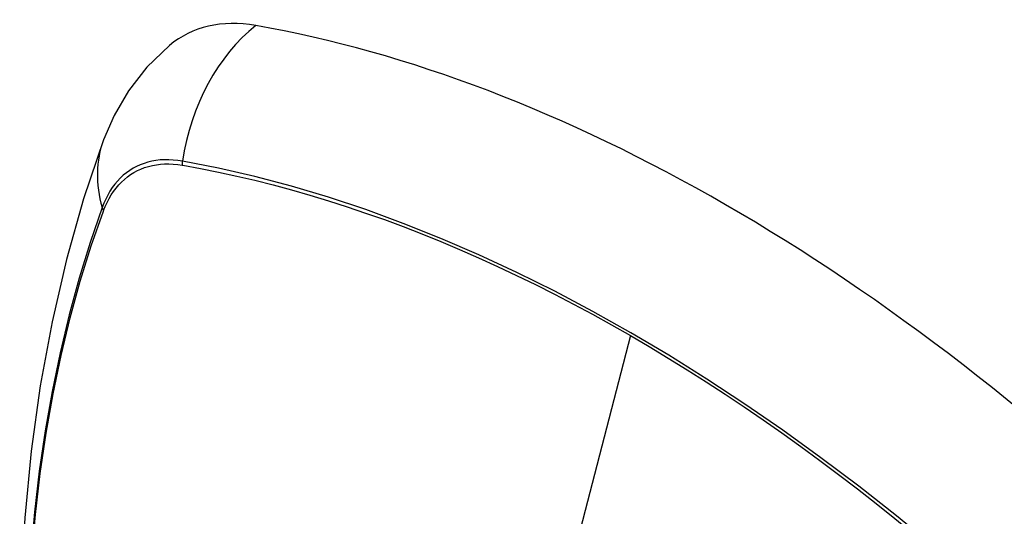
# Model space of a CAD drawing. Header units: inches. Extents: x 19 to 446, y 48 to 210.
# Tile 189 of 256: x 381.055 to 381.69, y 201.349 to 201.669. Entities that reach past the tile are written whole.
import ezdxf

# ---------------------------------------------------------------- set-up
doc = ezdxf.new("R2010")
doc.units = ezdxf.units.IN
doc.header["$MEASUREMENT"] = 0
doc.layers.add('Visible Edges(ANSI)', color=7, linetype='Continuous', lineweight=25)
doc.layers.add('Visible Tangent Edges(ANSI)', color=7, linetype='Continuous', lineweight=25)

msp = doc.modelspace()

# ---------------------------------------------------------------- linework, layer by layer
at = {"layer": 'Visible Edges(ANSI)', "flags": 128}
for points in [[(381.15146, 201.65236), (381.13685, 201.63829), (381.12491, 201.62299), (381.11565, 201.6072), (381.10883, 201.59147)], [(381.10883, 201.59147), (381.09598, 201.55342), (381.08492, 201.51423), (381.07563, 201.474), (381.06807, 201.43278), (381.06223, 201.39064), (381.05808, 201.34764), (381.05561, 201.30385), (381.05479, 201.25932), (381.0556, 201.21412), (381.05803, 201.16832), (381.06205, 201.12196), (381.06764, 201.07513), (381.07479, 201.02788), (381.08347, 200.98028), (381.09366, 200.9324), (381.10534, 200.88431)]]:
    msp.add_lwpolyline(points, dxfattribs=at)
at = {"layer": 'Visible Edges(ANSI)'}
for centre, major_axis, start_param, end_param in [((381.24835, 201.50473), (-0.08858, 0.15343), 5.834048, 6.381985), ((381.51014, 200.48874), (-0.64961, 1.12515), 5.161526, 5.834048)]:
    msp.add_ellipse(centre, major_axis=major_axis, ratio=0.57735, start_param=start_param, end_param=end_param, dxfattribs=at)
at = {"layer": 'Visible Tangent Edges(ANSI)'}
for p, q in [((381.1596, 201.57506), (381.15993, 201.57501)), ((381.10874, 201.54545), (381.10886, 201.54577)), ((381.44869, 201.46516), (381.40079, 201.27949))]:
    msp.add_line(p, q, dxfattribs=at)
at = {"layer": 'Visible Tangent Edges(ANSI)', "flags": 128}
for points in [[(381.15975, 201.57763), (381.15679, 201.57809), (381.15387, 201.5784), (381.151, 201.57856), (381.14818, 201.57856), (381.14542, 201.57841), (381.14271, 201.5781), (381.14007, 201.57764), (381.1375, 201.57702), (381.13499, 201.57625), (381.13256, 201.57533), (381.1302, 201.57427), (381.12793, 201.57305), (381.12574, 201.57169), (381.12363, 201.57018), (381.12162, 201.56853), (381.1197, 201.56674), (381.11787, 201.56481), (381.11615, 201.56275), (381.11452, 201.56056), (381.11299, 201.55824), (381.11157, 201.55579), (381.11026, 201.55322), (381.10905, 201.55053), (381.10796, 201.54773)], [(381.10886, 201.54577), (381.10995, 201.54848), (381.11115, 201.55108), (381.11245, 201.55357), (381.11385, 201.55594), (381.11536, 201.55819), (381.11696, 201.56032), (381.11866, 201.56232), (381.12045, 201.56419), (381.12233, 201.56593), (381.1243, 201.56754), (381.12636, 201.56901), (381.1285, 201.57034), (381.13073, 201.57153), (381.13303, 201.57257), (381.1354, 201.57348), (381.13785, 201.57424), (381.14037, 201.57486), (381.14295, 201.57533), (381.14559, 201.57565), (381.14829, 201.57583), (381.15104, 201.57586), (381.15385, 201.57574), (381.1567, 201.57547), (381.1596, 201.57506)], [(381.69216, 201.28733), (381.66839, 201.30847), (381.64442, 201.32897), (381.62029, 201.3488), (381.59601, 201.36793), (381.57161, 201.38634), (381.54714, 201.40402), (381.5226, 201.42093), (381.49805, 201.43707), (381.47351, 201.45241), (381.44898, 201.46695), (381.42445, 201.48071), (381.39992, 201.49369), (381.37539, 201.50587), (381.35091, 201.51725), (381.32649, 201.5278), (381.30217, 201.53751), (381.27798, 201.54637), (381.25393, 201.55436), (381.23007, 201.56149), (381.20641, 201.56774), (381.18297, 201.57312), (381.15975, 201.57763)], [(381.15993, 201.57501), (381.17149, 201.57291), (381.18311, 201.5706), (381.19478, 201.56806), (381.2065, 201.56531), (381.21828, 201.56234), (381.23012, 201.55915), (381.242, 201.55574), (381.25394, 201.55211), (381.26592, 201.54827), (381.27794, 201.5442), (381.29001, 201.53992), (381.30211, 201.53543), (381.31424, 201.53072), (381.32639, 201.52579), (381.33857, 201.52065), (381.35078, 201.5153), (381.363, 201.50975), (381.37523, 201.50398), (381.38747, 201.49802), (381.39972, 201.49184), (381.41197, 201.48547), (381.42421, 201.4789), (381.43645, 201.47213), (381.44869, 201.46516)], [(381.10796, 201.54773), (381.1002, 201.52529), (381.09307, 201.50219), (381.0866, 201.47845), (381.0808, 201.4541), (381.07566, 201.42916), (381.0712, 201.40367), (381.06743, 201.37765), (381.06435, 201.35114), (381.06195, 201.32416), (381.06025, 201.29677), (381.05923, 201.26899), (381.05891, 201.24082), (381.05927, 201.21227), (381.06031, 201.18334), (381.06204, 201.15405), (381.06445, 201.12443), (381.06754, 201.09453), (381.07131, 201.06436), (381.07576, 201.03395), (381.08087, 201.0033), (381.08665, 200.97245), (381.0931, 200.94141)], [(381.09385, 200.94103), (381.08739, 200.972), (381.08159, 201.00279), (381.07646, 201.03339), (381.072, 201.06374), (381.06822, 201.09385), (381.06511, 201.1237), (381.06269, 201.15326), (381.06095, 201.18249), (381.0599, 201.21136), (381.05954, 201.23985), (381.05987, 201.26794), (381.06089, 201.29564), (381.0626, 201.32295), (381.065, 201.34982), (381.0681, 201.37623), (381.07189, 201.40214), (381.07636, 201.42752), (381.08152, 201.45234), (381.08734, 201.47656), (381.09383, 201.50018), (381.10096, 201.52314), (381.10874, 201.54545)], [(381.44869, 201.46516), (381.46091, 201.45801), (381.47314, 201.45065), (381.48537, 201.44309), (381.4976, 201.43534), (381.50983, 201.42738), (381.52206, 201.41922), (381.53429, 201.41087), (381.5465, 201.40232), (381.55869, 201.39358), (381.57087, 201.38466), (381.58303, 201.37555), (381.59516, 201.36625), (381.60726, 201.35678), (381.61932, 201.34713), (381.63135, 201.33731), (381.64334, 201.32731), (381.65529, 201.31715), (381.66719, 201.30682), (381.67904, 201.29633), (381.69083, 201.28569)]]:
    msp.add_lwpolyline(points, dxfattribs=at)
at = {"layer": 'Visible Tangent Edges(ANSI)'}
for centre, major_axis, ratio, start_param, end_param in [((381.24585, 201.56589), (-0.02022, -0.11637), 0.735518, 3.83087, 4.73923), ((381.21971, 201.5508), (-0.11089, 0.04067), 0.735518, 0, 0.496286), ((381.16692, 201.57665), (-0.00176, -0.00968), 0.735414, 4.744852, 5.008559), ((381.11727, 201.54799), (0.00925, -0.00336), 0.732421, 3.635219, 3.898926)]:
    msp.add_ellipse(centre, major_axis=major_axis, ratio=ratio, start_param=start_param, end_param=end_param, dxfattribs=at)

doc.saveas('drawing.dxf')
